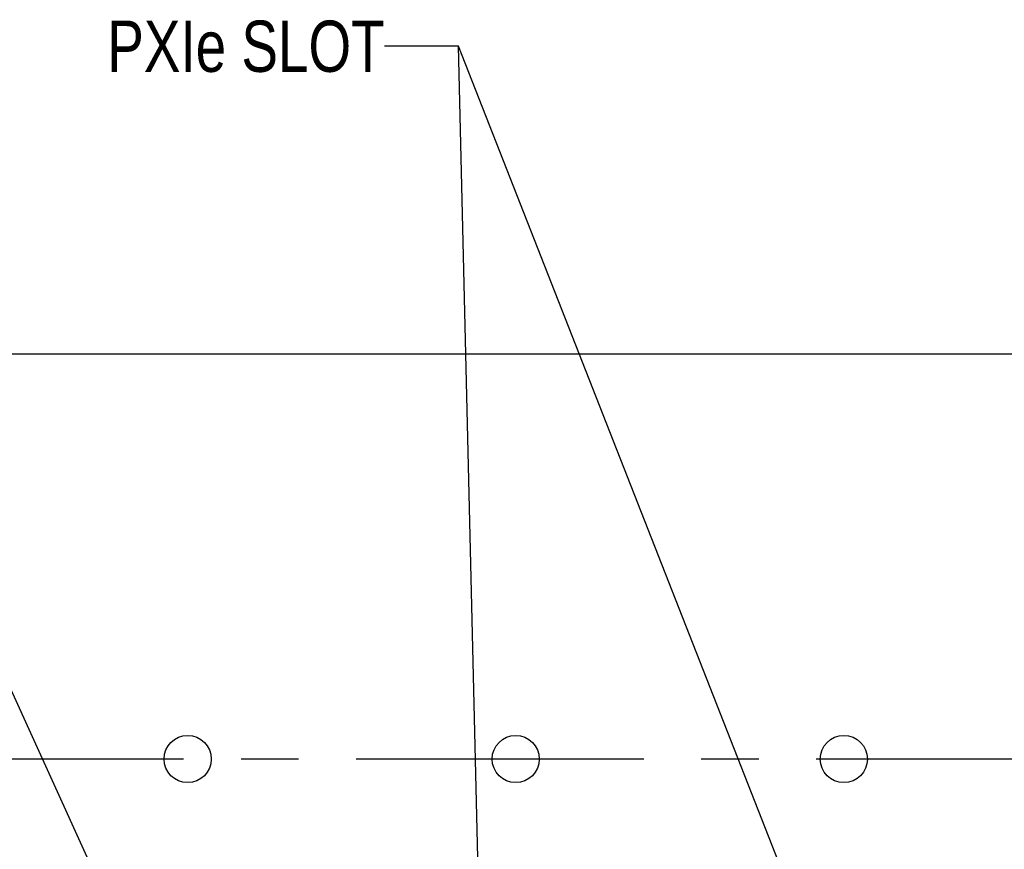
# Model space of a CAD drawing. Header units: inches. Extents: x 0 to 34, y 0 to 22.
# Tile 10 of 39: x 16 to 18.4, y 7.1 to 9.1. Entities that reach past the tile are written whole.
import ezdxf

# ---------------------------------------------------------------- set-up
doc = ezdxf.new("R2010")
doc.units = ezdxf.units.IN
doc.header["$LTSCALE"] = 1.87
doc.header["$MEASUREMENT"] = 0
doc.linetypes.add('CENTER', pattern=[0.6, 0.375, -0.075, 0.075, -0.075])
doc.layers.get('0').update_dxf_attribs({"linetype": 'CONTINUOUS'})
doc.layers.add('02___PRT_ALL_AXES', color=7, linetype='CONTINUOUS')
doc.layers.add('DETAIL', color=7, linetype='CONTINUOUS')
doc.styles.get("Standard").update_dxf_attribs({"font": 'txt', "width": 0.8})
doc.dimstyles.get("Standard").update_dxf_attribs({"dimtxt": 0.125, "dimasz": 0.18, "dimexe": 0.18, "dimexo": 0.0625, "dimgap": 0.09, "dimtad": 0, "dimtih": 1, "dimtoh": 1, "dimdec": 3, "dimzin": 4, "dimdsep": 46, "dimtxsty": 'STANDARD', "dimblk": '_FILLED', "dimblk1": '_FILLED', "dimblk2": '_FILLED', "dimcen": 0.09, "dimadec": 0, "dimazin": 0, "dimtol": 1, "dimtp": 0.01, "dimtm": 0.01, "dimtfac": 1, "dimtdec": 3, "dimtofl": 0, "dimtmove": 0, "dimatfit": 3, "dimldrblk": '_FILLED', "dimfxl": 1, "dimtolj": 1, "dimtzin": 4, "dimarcsym": 0})

# ---------------------------------------------------------------- blocks, each defined once
blk = doc.blocks.new('_FILLED')
at = {"color": 0, "linetype": 'BYBLOCK'}
blk.add_solid([(0, 0), (-1, 0.174), (-1, -0.174)], dxfattribs=at)

msp = doc.modelspace()

# ---------------------------------------------------------------- linework, layer by layer
at = {"color": 7, "linetype": 'CONTINUOUS'}
msp.add_line((13.2364, 8.3179), (22.9215, 8.3179), dxfattribs=at)
for centre in [(16.3813, 7.3297), (17.1813, 7.3297), (17.9813, 7.3297)]:
    msp.add_circle(centre, 0.0575, dxfattribs=at)
at = {"layer": '02___PRT_ALL_AXES', "color": 7, "linetype": 'CENTER'}
msp.add_line((21.9813, 7.3297), (14.0688, 7.3297), dxfattribs=at)

# ---------------------------------------------------------------- texts
at = {"layer": 'DETAIL', "color": 2, "linetype": 'CONTINUOUS', "insert": (16.8616, 9.1304), "char_height": 0.125, "width": 0.9, "attachment_point": 3, "line_spacing_factor": 0.9}
msp.add_mtext('PXIe SLOT', dxfattribs=at)

# ---------------------------------------------------------------- leaders
at = {"layer": 'DETAIL', "color": 2, "linetype": 'CONTINUOUS'}
for points in [[(16.2848, 6.7647), (15.2345, 9.0661), (15.0545, 9.0661)], [(17.0966, 6.7647), (17.0416, 9.0679), (16.8616, 9.0679)], [(17.9457, 6.7647), (17.0416, 9.0679), (16.8616, 9.0679)]]:
    msp.add_leader(points, dimstyle='STANDARD', override={"dimtad": 0}, dxfattribs=at)

doc.saveas('drawing.dxf')
